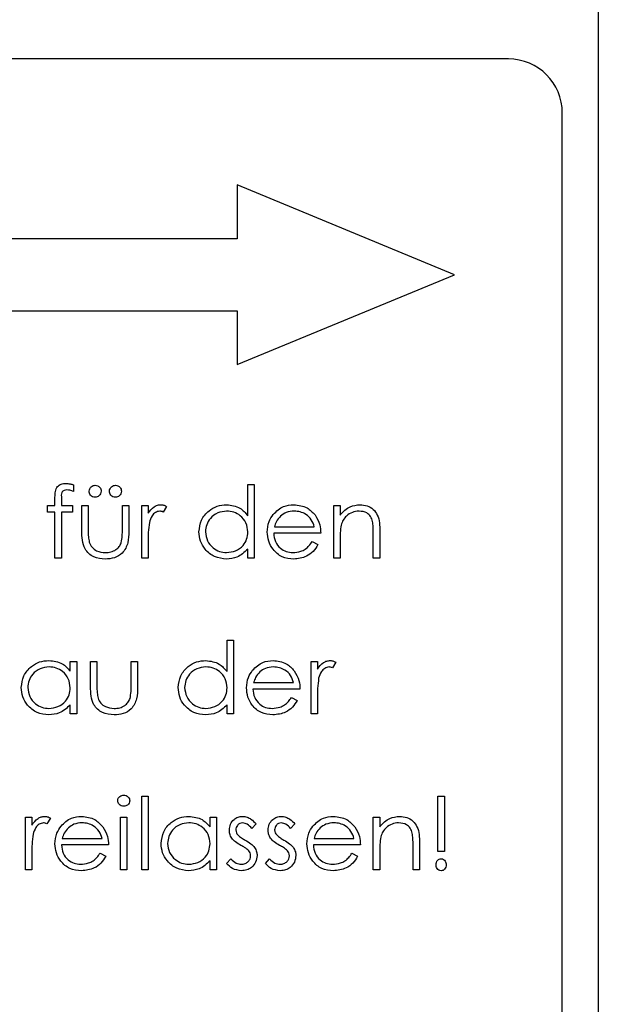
# Model space of a CAD drawing. Header units: millimetres. Extents: x 0 to 2100, y 0 to 1485.
# Tile 16 of 39: x 1233 to 1249, y 835 to 863. Entities that reach past the tile are written whole.
import ezdxf

# ---------------------------------------------------------------- set-up
doc = ezdxf.new("R2010")
doc.units = ezdxf.units.MM
doc.header["$LTSCALE"] = 5

msp = doc.modelspace()

# ---------------------------------------------------------------- linework, layer by layer
at = {"color": 7, "linetype": 'Continuous', "lineweight": 25}
for p, q in [((1249.467, 920.74), (1249.467, 750.74)), ((1246.967, 861.74), (1221.967, 861.74)), ((1248.467, 811.24), (1248.467, 860.24)), ((1245.467, 855.74), (1239.431, 858.24)), ((1239.431, 858.24), (1239.431, 856.74)), ((1239.431, 856.74), (1223.467, 856.74)), ((1239.431, 853.24), (1245.467, 855.74)), ((1223.467, 854.74), (1239.431, 854.74)), ((1239.431, 854.74), (1239.431, 853.24)), ((1234.882, 849.899), (1234.882, 849.712)), ((1239.728, 849.038), (1239.728, 849.911)), ((1239.728, 849.911), (1239.907, 849.911)), ((1239.907, 849.911), (1239.907, 847.859)), ((1234.369, 849.321), (1234.369, 849.554)), ((1234.164, 849.141), (1234.164, 849.321)), ((1234.164, 849.321), (1234.369, 849.321)), ((1234.55, 849.524), (1234.55, 849.321)), ((1234.55, 849.321), (1234.856, 849.321)), ((1234.856, 849.321), (1234.856, 849.141)), ((1235.113, 848.622), (1235.113, 849.321)), ((1235.113, 849.321), (1235.292, 849.321)), ((1235.292, 849.321), (1235.292, 848.643)), ((1236.241, 848.643), (1236.241, 849.321)), ((1236.241, 849.321), (1236.42, 849.321)), ((1236.42, 849.321), (1236.42, 848.609)), ((1236.779, 847.859), (1236.779, 849.321)), ((1236.779, 849.321), (1236.959, 849.321)), ((1236.959, 849.321), (1236.959, 849.106)), ((1237.472, 849.296), (1237.373, 849.141)), ((1242.113, 847.859), (1242.113, 849.321)), ((1242.113, 849.321), (1242.292, 849.321)), ((1242.292, 849.321), (1242.292, 849.057)), ((1234.369, 849.141), (1234.164, 849.141)), ((1234.369, 847.859), (1234.369, 849.141)), ((1234.549, 849.141), (1234.548, 847.859)), ((1234.856, 849.141), (1234.549, 849.141)), ((1240.465, 848.731), (1241.574, 848.731)), ((1241.754, 848.552), (1240.446, 848.552)), ((1243.215, 847.859), (1243.215, 848.547)), ((1243.395, 848.606), (1243.395, 847.859)), ((1236.959, 848.35), (1236.959, 847.859)), ((1241.517, 848.321), (1241.677, 848.237)), ((1242.292, 848.388), (1242.292, 847.859)), ((1239.728, 847.859), (1239.728, 848.112)), ((1234.548, 847.859), (1234.369, 847.859)), ((1236.959, 847.859), (1236.779, 847.859)), ((1239.907, 847.859), (1239.728, 847.859)), ((1242.292, 847.859), (1242.113, 847.859)), ((1243.395, 847.859), (1243.215, 847.859)), ((1239.151, 845.577), (1239.33, 845.577)), ((1239.151, 844.705), (1239.151, 845.577)), ((1239.33, 845.577), (1239.33, 843.526)), ((1234.792, 844.717), (1234.792, 844.987)), ((1234.792, 844.987), (1234.972, 844.987)), ((1234.972, 844.987), (1234.972, 843.526)), ((1235.356, 844.987), (1235.536, 844.987)), ((1235.356, 844.289), (1235.356, 844.987)), ((1235.536, 844.987), (1235.536, 844.31)), ((1236.484, 844.31), (1236.484, 844.987)), ((1236.484, 844.987), (1236.664, 844.987)), ((1236.664, 844.987), (1236.664, 844.276)), ((1241.484, 844.987), (1241.664, 844.987)), ((1241.484, 843.526), (1241.484, 844.987)), ((1241.664, 844.987), (1241.664, 844.772)), ((1242.177, 844.963), (1242.078, 844.808)), ((1239.888, 844.398), (1240.997, 844.398)), ((1241.177, 844.218), (1239.869, 844.218)), ((1240.94, 843.987), (1241.1, 843.904)), ((1241.664, 844.017), (1241.664, 843.526)), ((1234.792, 843.526), (1234.792, 843.779)), ((1234.972, 843.526), (1234.792, 843.526)), ((1239.151, 843.526), (1239.151, 843.779)), ((1239.33, 843.526), (1239.151, 843.526)), ((1241.664, 843.526), (1241.484, 843.526)), ((1236.779, 841.244), (1236.959, 841.244)), ((1236.779, 839.193), (1236.779, 841.244)), ((1236.959, 841.244), (1236.959, 839.193)), ((1245.01, 839.705), (1245.01, 841.244)), ((1245.01, 841.244), (1245.189, 841.244)), ((1245.189, 841.244), (1245.189, 839.705)), ((1233.548, 840.654), (1233.728, 840.654)), ((1233.548, 839.193), (1233.548, 840.654)), ((1233.728, 840.654), (1233.728, 840.439)), ((1234.241, 840.63), (1234.142, 840.474)), ((1236.189, 840.654), (1236.369, 840.654)), ((1236.189, 839.193), (1236.189, 840.654)), ((1236.369, 840.654), (1236.369, 839.193)), ((1238.677, 840.384), (1238.677, 840.654)), ((1238.677, 840.654), (1238.856, 840.654)), ((1238.856, 840.654), (1238.856, 839.193)), ((1243.215, 839.193), (1243.215, 840.654)), ((1243.215, 840.654), (1243.395, 840.654)), ((1243.395, 840.654), (1243.395, 840.391)), ((1239.959, 840.472), (1239.837, 840.346)), ((1241.036, 840.472), (1240.914, 840.346)), ((1234.567, 840.064), (1235.677, 840.064)), ((1241.567, 840.064), (1242.677, 840.064)), ((1233.728, 839.684), (1233.728, 839.193)), ((1235.856, 839.885), (1234.548, 839.885)), ((1242.856, 839.885), (1241.548, 839.885)), ((1243.395, 839.721), (1243.395, 839.193)), ((1244.318, 839.193), (1244.318, 839.88)), ((1244.497, 839.939), (1244.497, 839.193)), ((1245.189, 839.705), (1245.01, 839.705)), ((1235.62, 839.654), (1235.779, 839.57)), ((1238.677, 839.193), (1238.677, 839.445)), ((1239.138, 839.365), (1239.257, 839.5)), ((1240.215, 839.365), (1240.334, 839.5)), ((1242.62, 839.654), (1242.779, 839.57)), ((1233.728, 839.193), (1233.548, 839.193)), ((1236.369, 839.193), (1236.189, 839.193)), ((1236.959, 839.193), (1236.779, 839.193)), ((1238.856, 839.193), (1238.677, 839.193)), ((1243.395, 839.193), (1243.215, 839.193)), ((1244.497, 839.193), (1244.318, 839.193))]:
    msp.add_line(p, q, dxfattribs=at)
msp.add_arc((1246.967, 860.24), 1.5, 360, 90, dxfattribs=at)
for points, knots in [([(1234.369, 849.554), (1234.369, 849.606), (1234.369, 849.709), (1234.422, 849.852), (1234.541, 849.927), (1234.622, 849.933), (1234.663, 849.936)], [0, 0, 0, 0, 0.281848, 0.559462, 0.779305, 1, 1, 1, 1]), ([(1234.663, 849.936), (1234.705, 849.933), (1234.779, 849.928), (1234.85, 849.908), (1234.882, 849.899)], [0, 0, 0, 0, 0.5597208, 1, 1, 1, 1]), ([(1235.318, 849.718), (1235.321, 849.743), (1235.327, 849.792), (1235.372, 849.846), (1235.426, 849.88), (1235.465, 849.883), (1235.484, 849.885)], [0, 0, 0, 0, 0.279555, 0.559203, 0.77952, 1, 1, 1, 1]), ([(1235.484, 849.885), (1235.509, 849.882), (1235.558, 849.877), (1235.612, 849.83), (1235.646, 849.776), (1235.649, 849.738), (1235.651, 849.718)], [0, 0, 0, 0, 0.279492, 0.559245, 0.779507, 1, 1, 1, 1]), ([(1235.882, 849.718), (1235.885, 849.743), (1235.891, 849.792), (1235.936, 849.846), (1235.99, 849.88), (1236.029, 849.883), (1236.048, 849.885)], [0, 0, 0, 0, 0.279555, 0.559203, 0.77952, 1, 1, 1, 1]), ([(1236.048, 849.885), (1236.073, 849.882), (1236.122, 849.877), (1236.176, 849.83), (1236.21, 849.776), (1236.214, 849.738), (1236.215, 849.718)], [0, 0, 0, 0, 0.279492, 0.559245, 0.779507, 1, 1, 1, 1]), ([(1234.7, 849.757), (1234.672, 849.754), (1234.631, 849.751), (1234.584, 849.721), (1234.534, 849.653), (1234.543, 849.581), (1234.55, 849.524)], [0, 0, 0, 0, 0.249495, 0.374811, 0.499255, 1, 1, 1, 1]), ([(1234.882, 849.712), (1234.849, 849.725), (1234.79, 849.749), (1234.728, 849.754), (1234.7, 849.757)], [0, 0, 0, 0, 0.560241, 1, 1, 1, 1]), ([(1235.484, 849.552), (1235.46, 849.555), (1235.411, 849.561), (1235.356, 849.606), (1235.323, 849.66), (1235.319, 849.699), (1235.318, 849.718)], [0, 0, 0, 0, 0.279601, 0.559295, 0.779654, 1, 1, 1, 1]), ([(1235.651, 849.718), (1235.648, 849.694), (1235.642, 849.644), (1235.597, 849.59), (1235.542, 849.557), (1235.504, 849.553), (1235.484, 849.552)], [0, 0, 0, 0, 0.279537, 0.559334, 0.779644, 1, 1, 1, 1]), ([(1236.048, 849.552), (1236.024, 849.555), (1235.975, 849.561), (1235.92, 849.606), (1235.887, 849.66), (1235.884, 849.699), (1235.882, 849.718)], [0, 0, 0, 0, 0.279601, 0.559295, 0.779654, 1, 1, 1, 1]), ([(1236.215, 849.718), (1236.212, 849.694), (1236.206, 849.644), (1236.161, 849.59), (1236.106, 849.557), (1236.068, 849.553), (1236.048, 849.552)], [0, 0, 0, 0, 0.279537, 0.559334, 0.779644, 1, 1, 1, 1]), ([(1236.959, 849.106), (1237.009, 849.174), (1237.079, 849.27), (1237.216, 849.338), (1237.282, 849.343), (1237.315, 849.346)], [0, 0, 0, 0, 0.558788, 0.779481, 1, 1, 1, 1]), ([(1237.315, 849.346), (1237.346, 849.343), (1237.402, 849.336), (1237.45, 849.309), (1237.472, 849.296)], [0, 0, 0, 0, 0.559243, 1, 1, 1, 1]), ([(1238.369, 848.594), (1238.383, 848.706), (1238.411, 848.93), (1238.622, 849.174), (1238.872, 849.324), (1239.049, 849.339), (1239.137, 849.346)], [0, 0, 0, 0, 0.279413, 0.559191, 0.779548, 1, 1, 1, 1]), ([(1239.137, 849.346), (1239.269, 849.328), (1239.505, 849.296), (1239.66, 849.117), (1239.728, 849.038)], [0, 0, 0, 0, 0.558426, 1, 1, 1, 1]), ([(1240.435, 849.074), (1240.524, 849.162), (1240.685, 849.32), (1240.908, 849.338), (1241.006, 849.346)], [0, 0, 0, 0, 0.558577, 1, 1, 1, 1]), ([(1241.006, 849.346), (1241.136, 849.331), (1241.368, 849.304), (1241.525, 849.134), (1241.595, 849.059)], [0, 0, 0, 0, 0.5589188, 1, 1, 1, 1]), ([(1242.292, 849.057), (1242.377, 849.149), (1242.53, 849.313), (1242.751, 849.336), (1242.848, 849.346)], [0, 0, 0, 0, 0.559141, 1, 1, 1, 1]), ([(1242.848, 849.346), (1242.914, 849.341), (1243.045, 849.329), (1243.217, 849.224), (1243.391, 848.99), (1243.393, 848.764), (1243.395, 848.606)], [0, 0, 0, 0, 0.187021, 0.37389, 0.56061, 1, 1, 1, 1]), ([(1237.281, 849.167), (1237.239, 849.158), (1237.154, 849.139), (1237.045, 849.022), (1237.011, 848.916), (1236.991, 848.852)], [0, 0, 0, 0, 0.278336, 0.558768, 1, 1, 1, 1]), ([(1237.373, 849.141), (1237.357, 849.149), (1237.327, 849.162), (1237.295, 849.165), (1237.281, 849.167)], [0, 0, 0, 0, 0.560396, 1, 1, 1, 1]), ([(1239.139, 849.167), (1239.053, 849.157), (1238.882, 849.137), (1238.687, 848.985), (1238.57, 848.794), (1238.556, 848.659), (1238.548, 848.592)], [0, 0, 0, 0, 0.279767, 0.559291, 0.779719, 1, 1, 1, 1]), ([(1239.728, 848.587), (1239.718, 848.673), (1239.699, 848.847), (1239.538, 849.037), (1239.343, 849.151), (1239.207, 849.162), (1239.139, 849.167)], [0, 0, 0, 0, 0.2796602, 0.5592103, 0.7794872, 1, 1, 1, 1]), ([(1240.266, 848.586), (1240.275, 848.685), (1240.291, 848.863), (1240.391, 849.009), (1240.435, 849.074)], [0, 0, 0, 0, 0.559427, 1, 1, 1, 1]), ([(1240.639, 849.03), (1240.595, 848.981), (1240.517, 848.892), (1240.481, 848.78), (1240.465, 848.731)], [0, 0, 0, 0, 0.5587953, 1, 1, 1, 1]), ([(1241.015, 849.167), (1240.938, 849.16), (1240.799, 849.148), (1240.688, 849.066), (1240.639, 849.03)], [0, 0, 0, 0, 0.559458, 1, 1, 1, 1]), ([(1241.574, 848.731), (1241.552, 848.8), (1241.508, 848.938), (1241.355, 849.078), (1241.185, 849.154), (1241.072, 849.163), (1241.015, 849.167)], [0, 0, 0, 0, 0.280138, 0.559194, 0.779598, 1, 1, 1, 1]), ([(1241.595, 849.059), (1241.647, 848.971), (1241.74, 848.814), (1241.749, 848.632), (1241.754, 848.552)], [0, 0, 0, 0, 0.558897, 1, 1, 1, 1]), ([(1242.817, 849.167), (1242.754, 849.16), (1242.627, 849.147), (1242.478, 849.044), (1242.37, 848.921), (1242.336, 848.827), (1242.32, 848.78)], [0, 0, 0, 0, 0.279553, 0.559373, 0.779703, 1, 1, 1, 1]), ([(1243.194, 848.879), (1243.18, 848.926), (1243.151, 849.019), (1243.021, 849.147), (1242.894, 849.159), (1242.817, 849.167)], [0, 0, 0, 0, 0.281192, 0.561331, 1, 1, 1, 1]), ([(1236.991, 848.852), (1236.979, 848.759), (1236.958, 848.592), (1236.958, 848.424), (1236.959, 848.35)], [0, 0, 0, 0, 0.559636, 1, 1, 1, 1]), ([(1242.32, 848.78), (1242.31, 848.707), (1242.292, 848.577), (1242.292, 848.446), (1242.292, 848.388)], [0, 0, 0, 0, 0.559658, 1, 1, 1, 1]), ([(1243.215, 848.547), (1243.215, 848.609), (1243.216, 848.721), (1243.201, 848.831), (1243.194, 848.879)], [0, 0, 0, 0, 0.560255, 1, 1, 1, 1]), ([(1235.768, 847.834), (1235.656, 847.842), (1235.435, 847.86), (1235.124, 848.152), (1235.117, 848.444), (1235.113, 848.622)], [0, 0, 0, 0, 0.28097, 0.559785, 1, 1, 1, 1]), ([(1235.292, 848.643), (1235.292, 848.579), (1235.292, 848.464), (1235.312, 848.351), (1235.32, 848.301)], [0, 0, 0, 0, 0.560377, 1, 1, 1, 1]), ([(1236.42, 848.609), (1236.419, 848.5), (1236.415, 848.283), (1236.275, 847.998), (1236.024, 847.85), (1235.853, 847.839), (1235.768, 847.834)], [0, 0, 0, 0, 0.281501, 0.559646, 0.779298, 1, 1, 1, 1]), ([(1236.211, 848.287), (1236.222, 848.353), (1236.242, 848.471), (1236.241, 848.59), (1236.241, 848.643)], [0, 0, 0, 0, 0.559371, 1, 1, 1, 1]), ([(1239.131, 847.834), (1239.019, 847.847), (1238.794, 847.873), (1238.545, 848.08), (1238.392, 848.329), (1238.377, 848.506), (1238.369, 848.594)], [0, 0, 0, 0, 0.279573, 0.559333, 0.779589, 1, 1, 1, 1]), ([(1238.548, 848.592), (1238.561, 848.507), (1238.585, 848.336), (1238.742, 848.145), (1238.936, 848.033), (1239.07, 848.02), (1239.137, 848.013)], [0, 0, 0, 0, 0.279429, 0.559146, 0.77957, 1, 1, 1, 1]), ([(1239.137, 848.013), (1239.223, 848.023), (1239.394, 848.044), (1239.594, 848.191), (1239.71, 848.384), (1239.722, 848.519), (1239.728, 848.587)], [0, 0, 0, 0, 0.279822, 0.559387, 0.779603, 1, 1, 1, 1]), ([(1241.002, 847.834), (1240.89, 847.844), (1240.668, 847.864), (1240.429, 848.077), (1240.29, 848.327), (1240.274, 848.5), (1240.266, 848.586)], [0, 0, 0, 0, 0.2798853, 0.5588589, 0.779462, 1, 1, 1, 1]), ([(1240.446, 848.552), (1240.455, 848.472), (1240.473, 848.314), (1240.615, 848.135), (1240.792, 848.028), (1240.917, 848.018), (1240.979, 848.013)], [0, 0, 0, 0, 0.279963, 0.559359, 0.779526, 1, 1, 1, 1]), ([(1235.32, 848.301), (1235.343, 848.252), (1235.387, 848.154), (1235.548, 848.037), (1235.685, 848.022), (1235.769, 848.013)], [0, 0, 0, 0, 0.280117, 0.560544, 1, 1, 1, 1]), ([(1235.769, 848.013), (1235.821, 848.016), (1235.925, 848.022), (1236.058, 848.085), (1236.159, 848.175), (1236.194, 848.25), (1236.211, 848.287)], [0, 0, 0, 0, 0.2802697, 0.5600069, 0.7800741, 1, 1, 1, 1]), ([(1240.979, 848.013), (1241.053, 848.02), (1241.174, 848.032), (1241.329, 848.106), (1241.436, 848.203), (1241.49, 848.281), (1241.517, 848.321)], [0, 0, 0, 0, 0.339465, 0.559626, 0.779498, 1, 1, 1, 1]), ([(1241.677, 848.237), (1241.636, 848.171), (1241.554, 848.039), (1241.324, 847.869), (1241.124, 847.847), (1241.002, 847.834)], [0, 0, 0, 0, 0.280919, 0.561407, 1, 1, 1, 1]), ([(1239.728, 848.112), (1239.633, 848.022), (1239.464, 847.861), (1239.233, 847.842), (1239.131, 847.834)], [0, 0, 0, 0, 0.5587633, 1, 1, 1, 1]), ([(1233.433, 844.261), (1233.447, 844.373), (1233.475, 844.597), (1233.686, 844.841), (1233.937, 844.991), (1234.113, 845.006), (1234.201, 845.013)], [0, 0, 0, 0, 0.279413, 0.559191, 0.779548, 1, 1, 1, 1]), ([(1234.201, 845.013), (1234.333, 844.998), (1234.569, 844.971), (1234.724, 844.795), (1234.792, 844.717)], [0, 0, 0, 0, 0.559062, 1, 1, 1, 1]), ([(1237.792, 844.261), (1237.806, 844.373), (1237.834, 844.597), (1238.045, 844.841), (1238.296, 844.991), (1238.472, 845.006), (1238.56, 845.013)], [0, 0, 0, 0, 0.279413, 0.559191, 0.779548, 1, 1, 1, 1]), ([(1238.56, 845.013), (1238.692, 844.995), (1238.928, 844.963), (1239.083, 844.784), (1239.151, 844.705)], [0, 0, 0, 0, 0.5584261, 1, 1, 1, 1]), ([(1239.858, 844.741), (1239.947, 844.829), (1240.108, 844.987), (1240.331, 845.005), (1240.429, 845.013)], [0, 0, 0, 0, 0.558577, 1, 1, 1, 1]), ([(1240.429, 845.013), (1240.559, 844.998), (1240.791, 844.971), (1240.948, 844.801), (1241.018, 844.725)], [0, 0, 0, 0, 0.5589188, 1, 1, 1, 1]), ([(1241.664, 844.772), (1241.714, 844.841), (1241.784, 844.937), (1241.921, 845.004), (1241.987, 845.01), (1242.02, 845.013)], [0, 0, 0, 0, 0.5587877, 0.7794811, 1, 1, 1, 1]), ([(1242.02, 845.013), (1242.051, 845.009), (1242.107, 845.003), (1242.155, 844.975), (1242.177, 844.963)], [0, 0, 0, 0, 0.559243, 1, 1, 1, 1]), ([(1234.203, 844.834), (1234.117, 844.824), (1233.946, 844.804), (1233.751, 844.651), (1233.634, 844.46), (1233.62, 844.326), (1233.613, 844.259)], [0, 0, 0, 0, 0.279767, 0.559291, 0.779719, 1, 1, 1, 1]), ([(1234.792, 844.253), (1234.782, 844.34), (1234.763, 844.513), (1234.602, 844.704), (1234.407, 844.817), (1234.271, 844.828), (1234.203, 844.834)], [0, 0, 0, 0, 0.27966, 0.55921, 0.779487, 1, 1, 1, 1]), ([(1238.562, 844.834), (1238.476, 844.824), (1238.305, 844.804), (1238.11, 844.651), (1237.993, 844.46), (1237.979, 844.326), (1237.972, 844.259)], [0, 0, 0, 0, 0.279767, 0.559291, 0.779719, 1, 1, 1, 1]), ([(1239.151, 844.253), (1239.141, 844.34), (1239.122, 844.513), (1238.961, 844.704), (1238.766, 844.817), (1238.63, 844.828), (1238.562, 844.834)], [0, 0, 0, 0, 0.27966, 0.55921, 0.779487, 1, 1, 1, 1]), ([(1239.689, 844.253), (1239.698, 844.352), (1239.714, 844.529), (1239.814, 844.676), (1239.858, 844.741)], [0, 0, 0, 0, 0.559427, 1, 1, 1, 1]), ([(1240.062, 844.697), (1240.018, 844.647), (1239.94, 844.559), (1239.904, 844.447), (1239.888, 844.398)], [0, 0, 0, 0, 0.558795, 1, 1, 1, 1]), ([(1240.438, 844.834), (1240.361, 844.827), (1240.222, 844.815), (1240.111, 844.733), (1240.062, 844.697)], [0, 0, 0, 0, 0.559458, 1, 1, 1, 1]), ([(1240.997, 844.398), (1240.975, 844.467), (1240.931, 844.605), (1240.778, 844.744), (1240.608, 844.82), (1240.495, 844.829), (1240.438, 844.834)], [0, 0, 0, 0, 0.280138, 0.559194, 0.779598, 1, 1, 1, 1]), ([(1241.018, 844.725), (1241.07, 844.638), (1241.163, 844.48), (1241.172, 844.298), (1241.177, 844.218)], [0, 0, 0, 0, 0.558897, 1, 1, 1, 1]), ([(1241.986, 844.834), (1241.944, 844.824), (1241.859, 844.806), (1241.75, 844.688), (1241.717, 844.583), (1241.696, 844.519)], [0, 0, 0, 0, 0.278336, 0.558768, 1, 1, 1, 1]), ([(1242.078, 844.808), (1242.062, 844.815), (1242.032, 844.829), (1242, 844.832), (1241.986, 844.834)], [0, 0, 0, 0, 0.560396, 1, 1, 1, 1]), ([(1241.696, 844.519), (1241.684, 844.425), (1241.663, 844.259), (1241.664, 844.091), (1241.664, 844.017)], [0, 0, 0, 0, 0.559636, 1, 1, 1, 1]), ([(1234.195, 843.5), (1234.083, 843.513), (1233.858, 843.54), (1233.609, 843.746), (1233.456, 843.996), (1233.441, 844.172), (1233.433, 844.261)], [0, 0, 0, 0, 0.279573, 0.559333, 0.779589, 1, 1, 1, 1]), ([(1233.613, 844.259), (1233.625, 844.173), (1233.649, 844.003), (1233.806, 843.812), (1234, 843.699), (1234.134, 843.686), (1234.201, 843.68)], [0, 0, 0, 0, 0.279429, 0.559146, 0.77957, 1, 1, 1, 1]), ([(1234.201, 843.68), (1234.287, 843.69), (1234.458, 843.711), (1234.658, 843.857), (1234.774, 844.051), (1234.786, 844.186), (1234.792, 844.253)], [0, 0, 0, 0, 0.279822, 0.559387, 0.779603, 1, 1, 1, 1]), ([(1236.011, 843.5), (1235.9, 843.509), (1235.678, 843.527), (1235.367, 843.819), (1235.36, 844.111), (1235.356, 844.289)], [0, 0, 0, 0, 0.2809699, 0.5597849, 1, 1, 1, 1]), ([(1235.536, 844.31), (1235.535, 844.245), (1235.535, 844.13), (1235.555, 844.017), (1235.564, 843.968)], [0, 0, 0, 0, 0.560377, 1, 1, 1, 1]), ([(1236.664, 844.276), (1236.662, 844.167), (1236.659, 843.95), (1236.518, 843.664), (1236.268, 843.516), (1236.097, 843.506), (1236.011, 843.5)], [0, 0, 0, 0, 0.2815008, 0.5596459, 0.7792985, 1, 1, 1, 1]), ([(1236.455, 843.953), (1236.466, 844.019), (1236.485, 844.137), (1236.485, 844.257), (1236.484, 844.31)], [0, 0, 0, 0, 0.559371, 1, 1, 1, 1]), ([(1238.554, 843.5), (1238.442, 843.513), (1238.217, 843.54), (1237.968, 843.746), (1237.815, 843.996), (1237.8, 844.172), (1237.792, 844.261)], [0, 0, 0, 0, 0.279573, 0.559333, 0.779589, 1, 1, 1, 1]), ([(1237.972, 844.259), (1237.984, 844.173), (1238.008, 844.003), (1238.165, 843.812), (1238.359, 843.699), (1238.493, 843.686), (1238.56, 843.68)], [0, 0, 0, 0, 0.279429, 0.559146, 0.77957, 1, 1, 1, 1]), ([(1238.56, 843.68), (1238.646, 843.69), (1238.817, 843.711), (1239.017, 843.857), (1239.133, 844.051), (1239.145, 844.186), (1239.151, 844.253)], [0, 0, 0, 0, 0.2798222, 0.5593866, 0.7796028, 1, 1, 1, 1]), ([(1240.425, 843.5), (1240.313, 843.51), (1240.091, 843.53), (1239.852, 843.744), (1239.713, 843.993), (1239.697, 844.166), (1239.689, 844.253)], [0, 0, 0, 0, 0.279885, 0.558859, 0.779462, 1, 1, 1, 1]), ([(1239.869, 844.218), (1239.878, 844.139), (1239.897, 843.981), (1240.038, 843.802), (1240.215, 843.695), (1240.34, 843.685), (1240.402, 843.68)], [0, 0, 0, 0, 0.279963, 0.559359, 0.779526, 1, 1, 1, 1]), ([(1235.564, 843.968), (1235.586, 843.919), (1235.63, 843.821), (1235.791, 843.704), (1235.929, 843.689), (1236.013, 843.68)], [0, 0, 0, 0, 0.280117, 0.560544, 1, 1, 1, 1]), ([(1236.013, 843.68), (1236.065, 843.683), (1236.169, 843.689), (1236.302, 843.752), (1236.403, 843.842), (1236.437, 843.916), (1236.455, 843.953)], [0, 0, 0, 0, 0.28027, 0.560007, 0.780074, 1, 1, 1, 1]), ([(1240.402, 843.68), (1240.476, 843.687), (1240.597, 843.699), (1240.752, 843.772), (1240.859, 843.87), (1240.913, 843.948), (1240.94, 843.987)], [0, 0, 0, 0, 0.339465, 0.559626, 0.779498, 1, 1, 1, 1]), ([(1241.1, 843.904), (1241.059, 843.838), (1240.977, 843.705), (1240.748, 843.536), (1240.547, 843.514), (1240.425, 843.5)], [0, 0, 0, 0, 0.280919, 0.5614069, 1, 1, 1, 1]), ([(1234.792, 843.779), (1234.697, 843.689), (1234.528, 843.528), (1234.297, 843.509), (1234.195, 843.5)], [0, 0, 0, 0, 0.558763, 1, 1, 1, 1]), ([(1239.151, 843.779), (1239.056, 843.689), (1238.887, 843.528), (1238.656, 843.509), (1238.554, 843.5)], [0, 0, 0, 0, 0.558763, 1, 1, 1, 1]), ([(1236.113, 841.115), (1236.116, 841.138), (1236.122, 841.186), (1236.169, 841.235), (1236.223, 841.265), (1236.26, 841.268), (1236.278, 841.27)], [0, 0, 0, 0, 0.279289, 0.558897, 0.779452, 1, 1, 1, 1]), ([(1236.278, 840.962), (1236.255, 840.964), (1236.208, 840.969), (1236.154, 841.009), (1236.119, 841.06), (1236.115, 841.096), (1236.113, 841.115)], [0, 0, 0, 0, 0.279784, 0.559698, 0.779921, 1, 1, 1, 1]), ([(1236.278, 841.27), (1236.302, 841.267), (1236.35, 841.262), (1236.404, 841.222), (1236.44, 841.171), (1236.444, 841.134), (1236.446, 841.115)], [0, 0, 0, 0, 0.279869, 0.559866, 0.779911, 1, 1, 1, 1]), ([(1236.446, 841.115), (1236.442, 841.091), (1236.436, 841.044), (1236.388, 840.995), (1236.334, 840.966), (1236.297, 840.963), (1236.278, 840.962)], [0, 0, 0, 0, 0.27916, 0.558862, 0.779356, 1, 1, 1, 1]), ([(1233.728, 840.439), (1233.778, 840.508), (1233.848, 840.603), (1233.986, 840.671), (1234.052, 840.677), (1234.084, 840.68)], [0, 0, 0, 0, 0.558788, 0.779481, 1, 1, 1, 1]), ([(1234.05, 840.5), (1234.008, 840.491), (1233.923, 840.473), (1233.814, 840.355), (1233.781, 840.25), (1233.76, 840.185)], [0, 0, 0, 0, 0.278336, 0.558768, 1, 1, 1, 1]), ([(1234.142, 840.474), (1234.126, 840.482), (1234.097, 840.495), (1234.065, 840.499), (1234.05, 840.5)], [0, 0, 0, 0, 0.560396, 1, 1, 1, 1]), ([(1234.084, 840.68), (1234.116, 840.676), (1234.171, 840.669), (1234.219, 840.642), (1234.241, 840.63)], [0, 0, 0, 0, 0.559243, 1, 1, 1, 1]), ([(1234.537, 840.407), (1234.627, 840.496), (1234.788, 840.654), (1235.01, 840.672), (1235.109, 840.68)], [0, 0, 0, 0, 0.558577, 1, 1, 1, 1]), ([(1235.118, 840.5), (1235.04, 840.494), (1234.902, 840.481), (1234.79, 840.399), (1234.741, 840.363)], [0, 0, 0, 0, 0.559458, 1, 1, 1, 1]), ([(1235.109, 840.68), (1235.238, 840.665), (1235.471, 840.638), (1235.628, 840.467), (1235.697, 840.392)], [0, 0, 0, 0, 0.558919, 1, 1, 1, 1]), ([(1235.677, 840.064), (1235.655, 840.134), (1235.611, 840.272), (1235.457, 840.411), (1235.287, 840.487), (1235.174, 840.496), (1235.118, 840.5)], [0, 0, 0, 0, 0.280138, 0.559194, 0.779598, 1, 1, 1, 1]), ([(1237.318, 839.927), (1237.332, 840.039), (1237.359, 840.264), (1237.571, 840.507), (1237.821, 840.657), (1237.997, 840.672), (1238.085, 840.68)], [0, 0, 0, 0, 0.279413, 0.559191, 0.779548, 1, 1, 1, 1]), ([(1238.088, 840.5), (1238.002, 840.49), (1237.831, 840.47), (1237.636, 840.318), (1237.519, 840.127), (1237.504, 839.993), (1237.497, 839.925)], [0, 0, 0, 0, 0.2797672, 0.5592905, 0.7797189, 1, 1, 1, 1]), ([(1238.085, 840.68), (1238.217, 840.665), (1238.453, 840.638), (1238.608, 840.462), (1238.677, 840.384)], [0, 0, 0, 0, 0.5590621, 1, 1, 1, 1]), ([(1238.677, 839.92), (1238.667, 840.007), (1238.648, 840.18), (1238.486, 840.371), (1238.292, 840.484), (1238.156, 840.495), (1238.088, 840.5)], [0, 0, 0, 0, 0.27966, 0.55921, 0.779487, 1, 1, 1, 1]), ([(1239.215, 840.296), (1239.22, 840.352), (1239.231, 840.464), (1239.329, 840.592), (1239.453, 840.669), (1239.541, 840.676), (1239.584, 840.68)], [0, 0, 0, 0, 0.279936, 0.559437, 0.779611, 1, 1, 1, 1]), ([(1239.584, 840.5), (1239.556, 840.497), (1239.499, 840.489), (1239.439, 840.434), (1239.401, 840.371), (1239.397, 840.326), (1239.395, 840.304)], [0, 0, 0, 0, 0.279313, 0.559072, 0.779518, 1, 1, 1, 1]), ([(1239.584, 840.68), (1239.626, 840.675), (1239.708, 840.666), (1239.838, 840.592), (1239.913, 840.517), (1239.959, 840.472)], [0, 0, 0, 0, 0.279553, 0.559703, 1, 1, 1, 1]), ([(1239.837, 840.346), (1239.798, 840.391), (1239.73, 840.469), (1239.629, 840.491), (1239.584, 840.5)], [0, 0, 0, 0, 0.562045, 1, 1, 1, 1]), ([(1240.292, 840.296), (1240.297, 840.352), (1240.308, 840.464), (1240.405, 840.592), (1240.53, 840.669), (1240.617, 840.676), (1240.661, 840.68)], [0, 0, 0, 0, 0.279936, 0.559437, 0.779611, 1, 1, 1, 1]), ([(1240.661, 840.5), (1240.633, 840.497), (1240.576, 840.489), (1240.516, 840.434), (1240.478, 840.371), (1240.474, 840.326), (1240.472, 840.304)], [0, 0, 0, 0, 0.279313, 0.559072, 0.779518, 1, 1, 1, 1]), ([(1240.661, 840.68), (1240.702, 840.675), (1240.785, 840.666), (1240.915, 840.592), (1240.99, 840.517), (1241.036, 840.472)], [0, 0, 0, 0, 0.279553, 0.559703, 1, 1, 1, 1]), ([(1240.914, 840.346), (1240.875, 840.391), (1240.807, 840.469), (1240.706, 840.491), (1240.661, 840.5)], [0, 0, 0, 0, 0.562045, 1, 1, 1, 1]), ([(1241.537, 840.407), (1241.627, 840.496), (1241.788, 840.654), (1242.01, 840.672), (1242.109, 840.68)], [0, 0, 0, 0, 0.5585773, 1, 1, 1, 1]), ([(1242.118, 840.5), (1242.04, 840.494), (1241.902, 840.481), (1241.79, 840.399), (1241.741, 840.363)], [0, 0, 0, 0, 0.5594582, 1, 1, 1, 1]), ([(1242.109, 840.68), (1242.238, 840.665), (1242.471, 840.638), (1242.628, 840.467), (1242.697, 840.392)], [0, 0, 0, 0, 0.558919, 1, 1, 1, 1]), ([(1242.677, 840.064), (1242.655, 840.134), (1242.611, 840.272), (1242.457, 840.411), (1242.287, 840.487), (1242.174, 840.496), (1242.118, 840.5)], [0, 0, 0, 0, 0.280138, 0.559194, 0.779598, 1, 1, 1, 1]), ([(1243.395, 840.391), (1243.48, 840.482), (1243.632, 840.647), (1243.853, 840.67), (1243.951, 840.68)], [0, 0, 0, 0, 0.5591406, 1, 1, 1, 1]), ([(1243.919, 840.5), (1243.856, 840.494), (1243.729, 840.48), (1243.581, 840.378), (1243.472, 840.254), (1243.439, 840.16), (1243.422, 840.113)], [0, 0, 0, 0, 0.279553, 0.559373, 0.779703, 1, 1, 1, 1]), ([(1244.296, 840.213), (1244.282, 840.259), (1244.253, 840.352), (1244.124, 840.48), (1243.997, 840.493), (1243.919, 840.5)], [0, 0, 0, 0, 0.281192, 0.561331, 1, 1, 1, 1]), ([(1243.951, 840.68), (1244.016, 840.674), (1244.147, 840.663), (1244.319, 840.557), (1244.494, 840.324), (1244.496, 840.098), (1244.497, 839.939)], [0, 0, 0, 0, 0.187021, 0.37389, 0.56061, 1, 1, 1, 1]), ([(1234.369, 839.919), (1234.378, 840.019), (1234.394, 840.196), (1234.493, 840.343), (1234.537, 840.407)], [0, 0, 0, 0, 0.559427, 1, 1, 1, 1]), ([(1234.741, 840.363), (1234.698, 840.314), (1234.619, 840.226), (1234.583, 840.114), (1234.567, 840.064)], [0, 0, 0, 0, 0.558795, 1, 1, 1, 1]), ([(1235.697, 840.392), (1235.749, 840.304), (1235.842, 840.147), (1235.852, 839.965), (1235.856, 839.885)], [0, 0, 0, 0, 0.5588968, 1, 1, 1, 1]), ([(1239.282, 840.071), (1239.26, 840.111), (1239.221, 840.181), (1239.217, 840.261), (1239.215, 840.296)], [0, 0, 0, 0, 0.559587, 1, 1, 1, 1]), ([(1239.395, 840.304), (1239.398, 840.276), (1239.404, 840.228), (1239.432, 840.188), (1239.444, 840.171)], [0, 0, 0, 0, 0.5590539, 1, 1, 1, 1]), ([(1240.359, 840.071), (1240.337, 840.111), (1240.298, 840.181), (1240.294, 840.261), (1240.292, 840.296)], [0, 0, 0, 0, 0.559587, 1, 1, 1, 1]), ([(1240.472, 840.304), (1240.475, 840.276), (1240.481, 840.228), (1240.509, 840.188), (1240.521, 840.171)], [0, 0, 0, 0, 0.559054, 1, 1, 1, 1]), ([(1241.369, 839.919), (1241.378, 840.019), (1241.394, 840.196), (1241.493, 840.343), (1241.537, 840.407)], [0, 0, 0, 0, 0.559427, 1, 1, 1, 1]), ([(1241.741, 840.363), (1241.698, 840.314), (1241.619, 840.226), (1241.583, 840.114), (1241.567, 840.064)], [0, 0, 0, 0, 0.558795, 1, 1, 1, 1]), ([(1242.697, 840.392), (1242.749, 840.304), (1242.842, 840.147), (1242.852, 839.965), (1242.856, 839.885)], [0, 0, 0, 0, 0.558897, 1, 1, 1, 1]), ([(1233.76, 840.185), (1233.748, 840.092), (1233.727, 839.926), (1233.728, 839.758), (1233.728, 839.684)], [0, 0, 0, 0, 0.559636, 1, 1, 1, 1]), ([(1239.534, 839.872), (1239.481, 839.901), (1239.386, 839.954), (1239.314, 840.036), (1239.282, 840.071)], [0, 0, 0, 0, 0.560659, 1, 1, 1, 1]), ([(1239.444, 840.171), (1239.48, 840.138), (1239.544, 840.08), (1239.62, 840.039), (1239.653, 840.02)], [0, 0, 0, 0, 0.559018, 1, 1, 1, 1]), ([(1239.653, 840.02), (1239.708, 839.99), (1239.807, 839.935), (1239.883, 839.852), (1239.916, 839.815)], [0, 0, 0, 0, 0.560649, 1, 1, 1, 1]), ([(1240.611, 839.872), (1240.558, 839.901), (1240.463, 839.954), (1240.391, 840.036), (1240.359, 840.071)], [0, 0, 0, 0, 0.5606591, 1, 1, 1, 1]), ([(1240.521, 840.171), (1240.557, 840.138), (1240.621, 840.08), (1240.696, 840.039), (1240.73, 840.02)], [0, 0, 0, 0, 0.559018, 1, 1, 1, 1]), ([(1240.73, 840.02), (1240.785, 839.99), (1240.884, 839.935), (1240.96, 839.852), (1240.993, 839.815)], [0, 0, 0, 0, 0.560649, 1, 1, 1, 1]), ([(1243.422, 840.113), (1243.412, 840.04), (1243.394, 839.91), (1243.395, 839.779), (1243.395, 839.721)], [0, 0, 0, 0, 0.559658, 1, 1, 1, 1]), ([(1244.318, 839.88), (1244.318, 839.942), (1244.319, 840.054), (1244.303, 840.164), (1244.296, 840.213)], [0, 0, 0, 0, 0.560255, 1, 1, 1, 1]), ([(1235.104, 839.167), (1234.993, 839.177), (1234.771, 839.197), (1234.532, 839.41), (1234.393, 839.66), (1234.377, 839.833), (1234.369, 839.919)], [0, 0, 0, 0, 0.279885, 0.558859, 0.779462, 1, 1, 1, 1]), ([(1234.548, 839.885), (1234.558, 839.806), (1234.576, 839.647), (1234.717, 839.468), (1234.895, 839.362), (1235.019, 839.352), (1235.082, 839.346)], [0, 0, 0, 0, 0.279963, 0.559359, 0.779526, 1, 1, 1, 1]), ([(1238.08, 839.167), (1237.967, 839.18), (1237.743, 839.206), (1237.494, 839.413), (1237.34, 839.662), (1237.325, 839.839), (1237.318, 839.927)], [0, 0, 0, 0, 0.279573, 0.559333, 0.779589, 1, 1, 1, 1]), ([(1237.497, 839.925), (1237.509, 839.84), (1237.533, 839.669), (1237.691, 839.479), (1237.884, 839.366), (1238.019, 839.353), (1238.086, 839.346)], [0, 0, 0, 0, 0.279429, 0.559146, 0.77957, 1, 1, 1, 1]), ([(1238.086, 839.346), (1238.172, 839.357), (1238.343, 839.377), (1238.543, 839.524), (1238.659, 839.717), (1238.671, 839.853), (1238.677, 839.92)], [0, 0, 0, 0, 0.279822, 0.559387, 0.779603, 1, 1, 1, 1]), ([(1239.756, 839.721), (1239.717, 839.754), (1239.649, 839.812), (1239.569, 839.853), (1239.534, 839.872)], [0, 0, 0, 0, 0.559074, 1, 1, 1, 1]), ([(1239.805, 839.582), (1239.802, 839.61), (1239.797, 839.661), (1239.768, 839.703), (1239.756, 839.721)], [0, 0, 0, 0, 0.559603, 1, 1, 1, 1]), ([(1239.916, 839.815), (1239.938, 839.776), (1239.978, 839.705), (1239.982, 839.625), (1239.984, 839.589)], [0, 0, 0, 0, 0.559466, 1, 1, 1, 1]), ([(1240.832, 839.721), (1240.794, 839.754), (1240.726, 839.812), (1240.646, 839.853), (1240.611, 839.872)], [0, 0, 0, 0, 0.559074, 1, 1, 1, 1]), ([(1240.882, 839.582), (1240.879, 839.61), (1240.874, 839.661), (1240.845, 839.703), (1240.832, 839.721)], [0, 0, 0, 0, 0.559603, 1, 1, 1, 1]), ([(1240.993, 839.815), (1241.015, 839.776), (1241.055, 839.705), (1241.059, 839.625), (1241.061, 839.589)], [0, 0, 0, 0, 0.559466, 1, 1, 1, 1]), ([(1242.104, 839.167), (1241.993, 839.177), (1241.771, 839.197), (1241.532, 839.41), (1241.393, 839.66), (1241.377, 839.833), (1241.369, 839.919)], [0, 0, 0, 0, 0.279885, 0.558859, 0.779462, 1, 1, 1, 1]), ([(1241.548, 839.885), (1241.558, 839.806), (1241.576, 839.647), (1241.717, 839.468), (1241.895, 839.362), (1242.019, 839.352), (1242.082, 839.346)], [0, 0, 0, 0, 0.279963, 0.559359, 0.779526, 1, 1, 1, 1]), ([(1235.082, 839.346), (1235.155, 839.354), (1235.277, 839.365), (1235.431, 839.439), (1235.539, 839.536), (1235.593, 839.615), (1235.62, 839.654)], [0, 0, 0, 0, 0.339465, 0.559626, 0.779498, 1, 1, 1, 1]), ([(1235.779, 839.57), (1235.738, 839.504), (1235.657, 839.372), (1235.427, 839.202), (1235.226, 839.18), (1235.104, 839.167)], [0, 0, 0, 0, 0.280919, 0.561407, 1, 1, 1, 1]), ([(1238.677, 839.445), (1238.582, 839.355), (1238.412, 839.195), (1238.182, 839.175), (1238.08, 839.167)], [0, 0, 0, 0, 0.558763, 1, 1, 1, 1]), ([(1239.257, 839.5), (1239.303, 839.454), (1239.384, 839.371), (1239.497, 839.354), (1239.547, 839.346)], [0, 0, 0, 0, 0.560833, 1, 1, 1, 1]), ([(1239.547, 839.346), (1239.583, 839.35), (1239.656, 839.357), (1239.739, 839.419), (1239.795, 839.496), (1239.802, 839.553), (1239.805, 839.582)], [0, 0, 0, 0, 0.279988, 0.559745, 0.779963, 1, 1, 1, 1]), ([(1239.984, 839.589), (1239.977, 839.526), (1239.962, 839.4), (1239.846, 839.261), (1239.704, 839.179), (1239.606, 839.171), (1239.556, 839.167)], [0, 0, 0, 0, 0.279548, 0.559226, 0.779475, 1, 1, 1, 1]), ([(1240.334, 839.5), (1240.38, 839.454), (1240.461, 839.371), (1240.574, 839.354), (1240.624, 839.346)], [0, 0, 0, 0, 0.560833, 1, 1, 1, 1]), ([(1240.624, 839.346), (1240.66, 839.35), (1240.733, 839.357), (1240.816, 839.419), (1240.872, 839.496), (1240.879, 839.553), (1240.882, 839.582)], [0, 0, 0, 0, 0.279988, 0.559745, 0.779963, 1, 1, 1, 1]), ([(1241.061, 839.589), (1241.054, 839.526), (1241.039, 839.4), (1240.923, 839.261), (1240.781, 839.179), (1240.682, 839.171), (1240.633, 839.167)], [0, 0, 0, 0, 0.279548, 0.559226, 0.779475, 1, 1, 1, 1]), ([(1242.082, 839.346), (1242.155, 839.354), (1242.277, 839.365), (1242.431, 839.439), (1242.539, 839.536), (1242.593, 839.615), (1242.62, 839.654)], [0, 0, 0, 0, 0.339465, 0.559626, 0.779498, 1, 1, 1, 1]), ([(1242.779, 839.57), (1242.738, 839.504), (1242.657, 839.372), (1242.427, 839.202), (1242.226, 839.18), (1242.104, 839.167)], [0, 0, 0, 0, 0.280919, 0.561407, 1, 1, 1, 1]), ([(1244.959, 839.334), (1244.961, 839.356), (1244.965, 839.402), (1244.999, 839.456), (1245.046, 839.494), (1245.082, 839.498), (1245.1, 839.5)], [0, 0, 0, 0, 0.280093, 0.559988, 0.780014, 1, 1, 1, 1]), ([(1245.1, 839.5), (1245.122, 839.497), (1245.168, 839.489), (1245.212, 839.44), (1245.237, 839.387), (1245.24, 839.351), (1245.241, 839.334)], [0, 0, 0, 0, 0.27874, 0.558583, 0.77932, 1, 1, 1, 1]), ([(1239.556, 839.167), (1239.465, 839.179), (1239.303, 839.199), (1239.189, 839.314), (1239.138, 839.365)], [0, 0, 0, 0, 0.5592891, 1, 1, 1, 1]), ([(1240.633, 839.167), (1240.542, 839.179), (1240.38, 839.199), (1240.266, 839.314), (1240.215, 839.365)], [0, 0, 0, 0, 0.559289, 1, 1, 1, 1]), ([(1245.1, 839.167), (1245.077, 839.171), (1245.032, 839.178), (1244.987, 839.227), (1244.962, 839.28), (1244.96, 839.316), (1244.959, 839.334)], [0, 0, 0, 0, 0.278711, 0.558443, 0.779268, 1, 1, 1, 1]), ([(1245.241, 839.334), (1245.239, 839.311), (1245.234, 839.266), (1245.2, 839.211), (1245.153, 839.174), (1245.118, 839.169), (1245.1, 839.167)], [0, 0, 0, 0, 0.280085, 0.560088, 0.780172, 1, 1, 1, 1])]:
    msp.add_open_spline(points, degree=3, knots=knots, dxfattribs=at)

doc.saveas('drawing.dxf')
